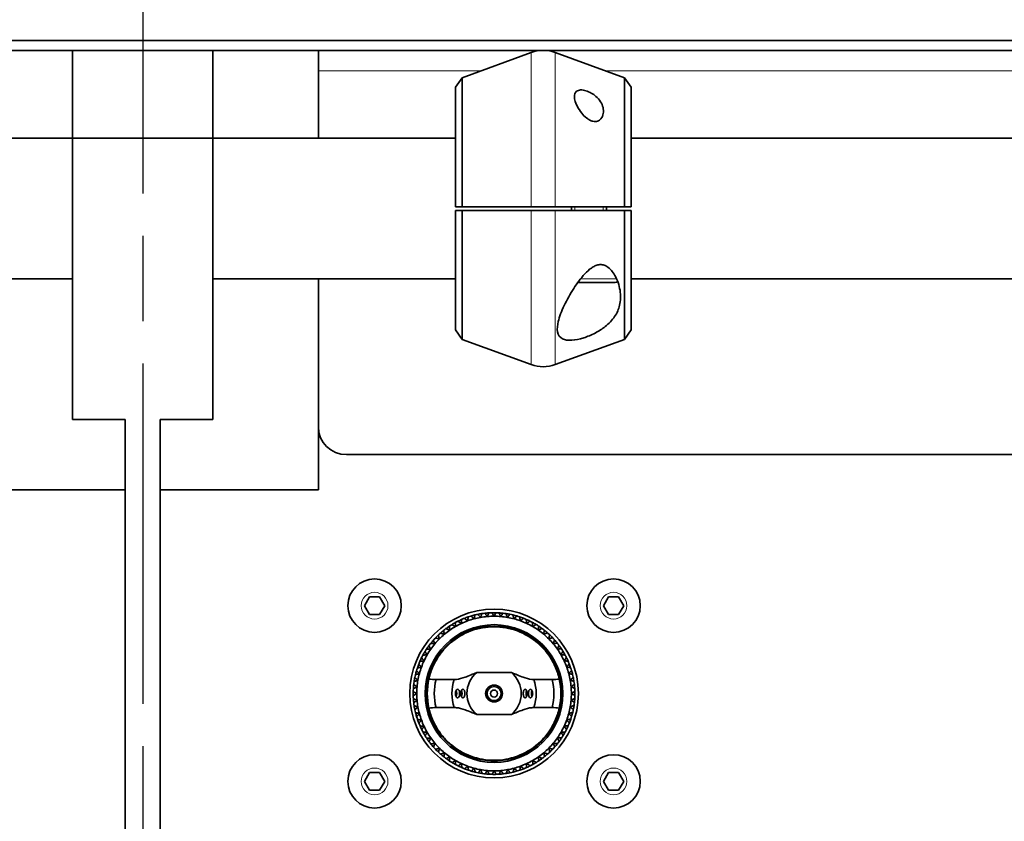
# Model space of a CAD drawing. Header units: millimetres. Extents: x 0 to 7128, y 0 to 5040.
# Tile 23 of 215: x 1498 to 1639, y 402 to 516. Entities that reach past the tile are written whole.
import ezdxf

# ---------------------------------------------------------------- set-up
doc = ezdxf.new("R2010")
doc.units = ezdxf.units.MM
doc.header["$LTSCALE"] = 12
doc.linetypes.add('CHAIN', pattern=[0.3543, 0.2362, -0.0295, 0.0591, -0.0295])
doc.linetypes.add('DOUBLE_DASH_CHAIN', pattern=[1.2403, 0.6614, -0.0827, 0.1654, -0.0827, 0.1654, -0.0827])
for name, color, linetype, lineweight, true_color in [('Filettatura(ISO)', 3, 'Continuous', 9, 0x00ff00), ('Quote(ISO)', 7, 'Continuous', 25, 0x80ff00), ('Spigoli tangenti visibili(ISO)', 7, 'Continuous', 15, 0x00803f)]:
    doc.layers.add(name, color=color, linetype=linetype, lineweight=lineweight, true_color=true_color)
doc.layers.add('Piano di lavoro(ISO)', color=7, linetype='DOUBLE_DASH_CHAIN', lineweight=25)
doc.layers.add('Spigoli visibili(ISO)', color=7, linetype='Continuous', lineweight=35)
doc.styles.add('Corrente-BSI', font='arial.ttf')
doc.dimstyles.new('DEFAULT-ISO', dxfattribs={"dimscale": 12, "dimtxt": 3.5, "dimasz": 2.5, "dimexe": 1, "dimexo": 1, "dimgap": 0.762, "dimtad": 1, "dimtoh": 1, "dimrnd": 1e-08, "dimtxsty": 'Corrente-BSI', "dimcen": 0.09, "dimdle": 10, "dimclrd": 7, "dimclre": 7, "dimclrt": 7, "dimazin": 2, "dimtfac": 0.571429, "dimtmove": 0, "dimatfit": 3, "dimfxl": 1, "dimtolj": 1, "dimlwd": 5, "dimlwe": 5, "dimarcsym": 0})

# ---------------------------------------------------------------- blocks, each defined once
blk = doc.blocks.new('*D36')
at = {"layer": 'Defpoints', "color": 0, "linetype": 'Continuous', "transparency": 16777216}
for p in [(765.93, 644.2), (2265.93, 432.2), (765.93, 420.2)]:
    blk.add_point(p, dxfattribs=at)
at = {"layer": 'Quote(ISO)', "color": 7, "linetype": 'Continuous', "lineweight": 5, "transparency": 16777216}
for p, q in [((765.93, 432.2), (765.93, 656.2)), ((2265.93, 444.2), (2265.93, 656.2)), ((2235.93, 644.2), (795.93, 644.2))]:
    blk.add_line(p, q, dxfattribs=at)
at = {"layer": 'Quote(ISO)', "color": 7, "linetype": 'Continuous', "transparency": 16777216}
for points in [[(795.93, 649.2), (795.93, 639.2), (765.93, 644.2)], [(2235.93, 649.2), (2235.93, 639.2), (2265.93, 644.2)]]:
    blk.add_solid(points, dxfattribs=at)
at = {"layer": 'Quote(ISO)', "color": 7, "linetype": 'Continuous', "lineweight": 9, "transparency": 16777216, "insert": (1455.26, 696.23), "char_height": 42, "attachment_point": 1, "style": 'Corrente-BSI'}
blk.add_mtext('\\A1;1500', dxfattribs=at)
blk = doc.blocks.new('*D37')
at = {"layer": 'Defpoints', "color": 0, "linetype": 'Continuous', "transparency": 16777216}
for p in [(693.93, 729.58), (693.93, 501.7), (2337.93, 501.7)]:
    blk.add_point(p, dxfattribs=at)
at = {"layer": 'Quote(ISO)', "color": 7, "linetype": 'Continuous', "lineweight": 5, "transparency": 16777216}
for p, q in [((693.93, 513.7), (693.93, 741.58)), ((2337.93, 513.7), (2337.93, 741.58)), ((2307.93, 729.58), (723.93, 729.58))]:
    blk.add_line(p, q, dxfattribs=at)
at = {"layer": 'Quote(ISO)', "color": 7, "linetype": 'Continuous', "transparency": 16777216}
for points in [[(723.93, 734.58), (723.93, 724.58), (693.93, 729.58)], [(2307.93, 734.58), (2307.93, 724.58), (2337.93, 729.58)]]:
    blk.add_solid(points, dxfattribs=at)
at = {"layer": 'Quote(ISO)', "color": 7, "linetype": 'Continuous', "lineweight": 9, "transparency": 16777216, "insert": (1144.34, 782.16), "char_height": 42, "attachment_point": 1, "style": 'Corrente-BSI'}
blk.add_mtext('\\A1;\\fArial|b0|i0;1644 - Max Sheet/Coil Room', dxfattribs=at)

msp = doc.modelspace()

# ---------------------------------------------------------------- linework, layer by layer
at = {"layer": 'Filettatura(ISO)'}
for p, q in [((1577.404, 489.447), (1577.404, 488.947)), ((1581.447, 488.947), (1581.447, 489.447))]:
    msp.add_line(p, q, dxfattribs=at)
at = {"layer": 'Piano di lavoro(ISO)', "linetype": 'CHAIN', "ltscale": 17.075924}
msp.add_line((1515.926, 612.352), (1515.926, 202.202), dxfattribs=at)
at = {"layer": 'Spigoli tangenti visibili(ISO)'}
for p, q in [((1571.216, 489.447), (1571.216, 511.396)), ((1574.636, 489.447), (1574.636, 511.396)), ((1540.926, 508.808), (1564.106, 508.808)), ((1581.745, 508.808), (1666.106, 508.808)), ((1571.216, 466.999), (1571.216, 488.947)), ((1574.636, 466.999), (1574.636, 488.947)), ((1578.235, 479.197), (1583.361, 479.197))]:
    msp.add_line(p, q, dxfattribs=at)
for centre in [(1548.926, 432.697), (1582.926, 432.697), (1548.926, 407.697), (1582.926, 407.697)]:
    msp.add_circle(centre, 1.9, dxfattribs=at)
at = {"layer": 'Spigoli visibili(ISO)'}
for p, q in [((2353.926, 513.126), (677.926, 513.126)), ((2337.926, 511.712), (693.926, 511.712)), ((1505.926, 511.712), (1505.926, 499.197)), ((1525.926, 499.197), (1525.926, 511.712)), ((1540.926, 511.712), (1540.926, 499.197)), ((1561.365, 507.81), (1571.216, 511.396)), ((1584.486, 507.81), (1574.636, 511.396)), ((1560.426, 506.468), (1561.365, 507.81)), ((1561.365, 507.81), (1561.365, 489.447)), ((1584.486, 489.447), (1584.486, 507.81)), ((1585.426, 506.468), (1584.486, 507.81)), ((1560.426, 489.447), (1560.426, 506.468)), ((1585.426, 506.468), (1585.426, 489.447)), ((1505.926, 499.197), (1467.426, 499.197)), ((1505.926, 499.197), (1525.926, 499.197)), ((1505.926, 459.197), (1505.926, 499.197)), ((1525.926, 499.197), (1525.926, 459.197)), ((1560.426, 499.197), (1525.926, 499.197)), ((1662.426, 499.197), (1585.426, 499.197)), ((1560.426, 489.447), (1561.365, 489.447)), ((1571.216, 489.447), (1574.636, 489.447)), ((1576.926, 488.947), (1576.926, 489.447)), ((1581.926, 488.947), (1581.926, 489.447)), ((1584.486, 489.447), (1585.426, 489.447)), ((1561.365, 488.947), (1560.426, 488.947)), ((1560.426, 471.926), (1560.426, 488.947)), ((1561.365, 488.947), (1561.365, 470.584)), ((1574.636, 488.947), (1571.216, 488.947)), ((1585.426, 488.947), (1584.486, 488.947)), ((1584.486, 470.584), (1584.486, 488.947)), ((1585.426, 488.947), (1585.426, 471.926)), ((1505.926, 479.197), (1467.426, 479.197)), ((1560.426, 479.197), (1525.926, 479.197)), ((1540.926, 479.197), (1540.926, 449.197)), ((1662.426, 479.197), (1585.426, 479.197)), ((1583.176, 478.697), (1577.856, 478.697)), ((1560.426, 471.926), (1561.365, 470.584)), ((1585.426, 471.926), (1584.486, 470.584)), ((1561.365, 470.584), (1571.216, 466.999)), ((1584.486, 470.584), (1574.636, 466.999)), ((1505.926, 459.197), (1513.426, 459.197)), ((1513.426, 459.197), (1513.426, 381.197)), ((1518.426, 381.197), (1518.426, 459.197)), ((1518.426, 459.197), (1525.926, 459.197)), ((2318.926, 454.185), (1544.926, 454.185)), ((1513.426, 449.197), (1490.926, 449.197)), ((1540.926, 449.197), (1518.426, 449.197)), ((1547.482, 432.697), (1548.204, 433.947)), ((1548.204, 433.947), (1549.647, 433.947)), ((1549.647, 433.947), (1550.369, 432.697)), ((1581.482, 432.697), (1582.204, 433.947)), ((1582.204, 433.947), (1583.647, 433.947)), ((1583.647, 433.947), (1584.369, 432.697)), ((1548.204, 431.447), (1547.482, 432.697)), ((1550.369, 432.697), (1549.647, 431.447)), ((1582.204, 431.447), (1581.482, 432.697)), ((1584.369, 432.697), (1583.647, 431.447)), ((1549.647, 431.447), (1548.204, 431.447)), ((1583.647, 431.447), (1582.204, 431.447)), ((1568.39, 423.173), (1563.462, 423.173)), ((1560.269, 422.197), (1557.664, 422.197)), ((1574.187, 422.197), (1571.583, 422.197)), ((1557.664, 418.197), (1560.269, 418.197)), ((1571.583, 418.197), (1574.187, 418.197)), ((1563.462, 417.221), (1568.39, 417.221)), ((1547.482, 407.697), (1548.204, 408.947)), ((1548.204, 408.947), (1549.647, 408.947)), ((1549.647, 408.947), (1550.369, 407.697)), ((1581.482, 407.697), (1582.204, 408.947)), ((1582.204, 408.947), (1583.647, 408.947)), ((1583.647, 408.947), (1584.369, 407.697)), ((1548.204, 406.447), (1547.482, 407.697)), ((1549.647, 406.447), (1548.204, 406.447)), ((1550.369, 407.697), (1549.647, 406.447)), ((1582.204, 406.447), (1581.482, 407.697)), ((1583.647, 406.447), (1582.204, 406.447)), ((1584.369, 407.697), (1583.647, 406.447))]:
    msp.add_line(p, q, dxfattribs=at)
for centre, radius in [((1548.926, 432.697), 3.8), ((1582.926, 432.697), 3.8), ((1565.926, 420.197), 12), ((1565.926, 420.197), 9.8), ((1565.926, 420.197), 9.6), ((1565.926, 420.197), 1.2), ((1565.926, 420.197), 1.002), ((1565.926, 420.197), 1), ((1565.926, 420.197), 0.5), ((1548.926, 407.697), 3.8), ((1582.926, 407.697), 3.8)]:
    msp.add_circle(centre, radius, dxfattribs=at)
for centre, radius, start, end in [((1572.926, 506.697), 5, 70, 110), ((1583.176, 479.197), 0.5, 270, 312.44414), ((1572.926, 471.697), 5, 250, 290), ((1565.926, 420.197), 11.5, 98.65107, 101.59585), ((1565.926, 420.197), 11.5, 96.59585, 98.65107), ((1565.926, 420.197), 11.5, 93.65107, 96.59585), ((1565.926, 420.197), 11.5, 91.59585, 93.65107), ((1565.926, 420.197), 11.5, 88.65107, 91.59585), ((1565.926, 420.197), 11.5, 86.59585, 88.65107), ((1565.926, 420.197), 11.5, 83.65107, 86.59585), ((1565.926, 420.197), 11.5, 81.59585, 83.65107), ((1565.926, 420.197), 11.5, 78.65107, 81.59585), ((1565.926, 420.197), 11.5, 118.65107, 121.59585), ((1565.926, 420.197), 11.5, 116.59585, 118.65107), ((1565.926, 420.197), 11, 115, 120), ((1565.926, 420.197), 11.5, 113.65107, 116.59585), ((1565.926, 420.197), 11, 110, 115), ((1565.926, 420.197), 11.5, 111.59585, 113.65107), ((1565.926, 420.197), 11.5, 108.65107, 111.59585), ((1565.926, 420.197), 11, 105, 110), ((1565.926, 420.197), 11.5, 106.59585, 108.65107), ((1565.926, 420.197), 11.5, 103.65107, 106.59585), ((1565.926, 420.197), 11, 100, 105), ((1565.926, 420.197), 11.5, 101.59585, 103.65107), ((1565.926, 420.197), 11, 95, 100), ((1565.926, 420.197), 11, 90, 95), ((1565.926, 420.197), 11, 85, 90), ((1565.926, 420.197), 11, 80, 85), ((1565.926, 420.197), 11, 75, 80), ((1565.926, 420.197), 11.5, 76.59585, 78.65107), ((1565.926, 420.197), 11.5, 73.65107, 76.59585), ((1565.926, 420.197), 11, 70, 75), ((1565.926, 420.197), 11.5, 71.59585, 73.65107), ((1565.926, 420.197), 11.5, 68.65107, 71.59585), ((1565.926, 420.197), 11, 65, 70), ((1565.926, 420.197), 11.5, 66.59585, 68.65107), ((1565.926, 420.197), 11.5, 63.65107, 66.59585), ((1565.926, 420.197), 11, 60, 65), ((1565.926, 420.197), 11.5, 61.59585, 63.65107), ((1565.926, 420.197), 11.5, 58.65107, 61.59585), ((1565.926, 420.197), 11.5, 131.59585, 133.65107), ((1565.926, 420.197), 11.5, 128.65107, 131.59585), ((1565.926, 420.197), 11.5, 126.59585, 128.65107), ((1565.926, 420.197), 11, 125, 130), ((1565.926, 420.197), 11.5, 123.65107, 126.59585), ((1565.926, 420.197), 11.5, 121.59585, 123.65107), ((1565.926, 420.197), 11, 120, 125), ((1565.926, 420.197), 11, 55, 60), ((1565.926, 420.197), 11.5, 56.59585, 58.65107), ((1565.926, 420.197), 11, 50, 55), ((1565.926, 420.197), 11.5, 53.65107, 56.59585), ((1565.926, 420.197), 11.5, 51.59585, 53.65107), ((1565.926, 420.197), 11.5, 48.65107, 51.59585), ((1565.926, 420.197), 11.5, 46.59585, 48.65107), ((1565.926, 420.197), 11.5, 141.59585, 143.65107), ((1565.926, 420.197), 11.5, 138.65107, 141.59585), ((1565.926, 420.197), 11.5, 136.59585, 138.65107), ((1565.926, 420.197), 11, 135, 140), ((1565.926, 420.197), 11.5, 133.65107, 136.59585), ((1565.926, 420.197), 11, 130, 135), ((1565.926, 420.197), 11, 45, 50), ((1565.926, 420.197), 11, 40, 45), ((1565.926, 420.197), 11.5, 43.65107, 46.59585), ((1565.926, 420.197), 11.5, 41.59585, 43.65107), ((1565.926, 420.197), 11.5, 38.65107, 41.59585), ((1565.926, 420.197), 11.5, 36.59585, 38.65107), ((1565.926, 420.197), 11.5, 148.65107, 151.59585), ((1565.926, 420.197), 11.5, 146.59585, 148.65107), ((1565.926, 420.197), 11.5, 143.65107, 146.59585), ((1565.926, 420.197), 11, 145, 150), ((1565.926, 420.197), 11, 140, 145), ((1565.926, 420.197), 11, 35, 40), ((1565.926, 420.197), 11, 30, 35), ((1565.926, 420.197), 11.5, 33.65107, 36.59585), ((1565.926, 420.197), 11.5, 31.59585, 33.65107), ((1565.926, 420.197), 11.5, 28.65107, 31.59585), ((1565.926, 420.197), 11.5, 156.59585, 158.65107), ((1565.926, 420.197), 11.5, 153.65107, 156.59585), ((1565.926, 420.197), 11, 155, 160), ((1565.926, 420.197), 11.5, 151.59585, 153.65107), ((1565.926, 420.197), 11, 150, 155), ((1565.926, 420.197), 11, 25, 30), ((1565.926, 420.197), 11, 20, 25), ((1565.926, 420.197), 11.5, 26.59585, 28.65107), ((1565.926, 420.197), 11.5, 23.65107, 26.59585), ((1565.926, 420.197), 11.5, 21.59585, 23.65107), ((1565.926, 420.197), 11.5, 163.65107, 166.59585), ((1565.926, 420.197), 11.5, 161.59585, 163.65107), ((1565.926, 420.197), 11.5, 158.65107, 161.59585), ((1565.926, 420.197), 11, 160, 165), ((1565.926, 420.197), 3.864, 129.62128, 230.37872), ((1565.926, 420.197), 3.864, 309.62128, 50.37872), ((1565.926, 420.197), 11, 15, 20), ((1565.926, 420.197), 11.5, 18.65107, 21.59585), ((1565.926, 420.197), 11.5, 16.59585, 18.65107), ((1565.926, 420.197), 11.5, 13.65107, 16.59585), ((1565.926, 420.197), 11.5, 171.59585, 173.65107), ((1565.926, 420.197), 11.5, 168.65107, 171.59585), ((1565.926, 420.197), 11.5, 166.59585, 168.65107), ((1565.926, 420.197), 11, 170, 175), ((1565.926, 420.197), 11, 165, 170), ((1565.926, 420.197), 9.5, 167.43334, 192.56666), ((1565.926, 420.197), 8.5, 166.39104, 193.60896), ((1565.926, 420.197), 6, 160.52878, 199.47122), ((1565.926, 420.197), 6, 340.52878, 19.47122), ((1565.926, 420.197), 8.5, 346.39104, 13.60896), ((1565.926, 420.197), 9.5, 347.43334, 12.56666), ((1565.926, 420.197), 11, 10, 15), ((1565.926, 420.197), 11, 5, 10), ((1565.926, 420.197), 11.5, 11.59585, 13.65107), ((1565.926, 420.197), 11.5, 8.65107, 11.59585), ((1565.926, 420.197), 11.5, 6.59585, 8.65107), ((1565.926, 420.197), 11.5, 178.65107, 181.59585), ((1565.926, 420.197), 11.5, 176.59585, 178.65107), ((1565.926, 420.197), 11.5, 173.65107, 176.59585), ((1565.926, 420.197), 11, 175, 180), ((1565.926, 420.197), 11, 0, 5), ((1565.926, 420.197), 11.5, 3.65107, 6.59585), ((1565.926, 420.197), 11.5, 1.59585, 3.65107), ((1565.926, 420.197), 11.5, 358.65107, 1.59585), ((1565.926, 420.197), 11.5, 181.59585, 183.65107), ((1565.926, 420.197), 11.5, 183.65107, 186.59585), ((1565.926, 420.197), 11, 180, 185), ((1565.926, 420.197), 11, 185, 190), ((1565.926, 420.197), 11, 350, 355), ((1565.926, 420.197), 11, 355, 0), ((1565.926, 420.197), 11.5, 351.59585, 353.65107), ((1565.926, 420.197), 11.5, 353.65107, 356.59585), ((1565.926, 420.197), 11.5, 356.59585, 358.65107), ((1565.926, 420.197), 11.5, 186.59585, 188.65107), ((1565.926, 420.197), 11.5, 188.65107, 191.59585), ((1565.926, 420.197), 11.5, 191.59585, 193.65107), ((1565.926, 420.197), 11, 190, 195), ((1565.926, 420.197), 11, 345, 350), ((1565.926, 420.197), 11.5, 343.65107, 346.59585), ((1565.926, 420.197), 11.5, 346.59585, 348.65107), ((1565.926, 420.197), 11.5, 348.65107, 351.59585), ((1565.926, 420.197), 11.5, 193.65107, 196.59585), ((1565.926, 420.197), 11.5, 196.59585, 198.65107), ((1565.926, 420.197), 11.5, 198.65107, 201.59585), ((1565.926, 420.197), 11, 195, 200), ((1565.926, 420.197), 11, 200, 205), ((1565.926, 420.197), 11, 335, 340), ((1565.926, 420.197), 11, 340, 345), ((1565.926, 420.197), 11.5, 338.65107, 341.59585), ((1565.926, 420.197), 11.5, 341.59585, 343.65107), ((1565.926, 420.197), 11.5, 201.59585, 203.65107), ((1565.926, 420.197), 11.5, 203.65107, 206.59585), ((1565.926, 420.197), 11.5, 206.59585, 208.65107), ((1565.926, 420.197), 11, 205, 210), ((1565.926, 420.197), 11, 330, 335), ((1565.926, 420.197), 11.5, 328.65107, 331.59585), ((1565.926, 420.197), 11.5, 331.59585, 333.65107), ((1565.926, 420.197), 11.5, 333.65107, 336.59585), ((1565.926, 420.197), 11.5, 336.59585, 338.65107), ((1565.926, 420.197), 11.5, 208.65107, 211.59585), ((1565.926, 420.197), 11.5, 211.59585, 213.65107), ((1565.926, 420.197), 11.5, 213.65107, 216.59585), ((1565.926, 420.197), 11, 210, 215), ((1565.926, 420.197), 11.5, 216.59585, 218.65107), ((1565.926, 420.197), 11, 215, 220), ((1565.926, 420.197), 11, 320, 325), ((1565.926, 420.197), 11, 325, 330), ((1565.926, 420.197), 11.5, 321.59585, 323.65107), ((1565.926, 420.197), 11.5, 323.65107, 326.59585), ((1565.926, 420.197), 11.5, 326.59585, 328.65107), ((1565.926, 420.197), 11.5, 218.65107, 221.59585), ((1565.926, 420.197), 11.5, 221.59585, 223.65107), ((1565.926, 420.197), 11, 220, 225), ((1565.926, 420.197), 11.5, 223.65107, 226.59585), ((1565.926, 420.197), 11, 225, 230), ((1565.926, 420.197), 11, 310, 315), ((1565.926, 420.197), 11, 315, 320), ((1565.926, 420.197), 11.5, 313.65107, 316.59585), ((1565.926, 420.197), 11.5, 316.59585, 318.65107), ((1565.926, 420.197), 11.5, 318.65107, 321.59585), ((1565.926, 420.197), 11.5, 226.59585, 228.65107), ((1565.926, 420.197), 11.5, 228.65107, 231.59585), ((1565.926, 420.197), 11.5, 231.59585, 233.65107), ((1565.926, 420.197), 11, 230, 235), ((1565.926, 420.197), 11.5, 233.65107, 236.59585), ((1565.926, 420.197), 11.5, 236.59585, 238.65107), ((1565.926, 420.197), 11, 235, 240), ((1565.926, 420.197), 11, 240, 245), ((1565.926, 420.197), 11, 295, 300), ((1565.926, 420.197), 11, 300, 305), ((1565.926, 420.197), 11.5, 301.59585, 303.65107), ((1565.926, 420.197), 11, 305, 310), ((1565.926, 420.197), 11.5, 303.65107, 306.59585), ((1565.926, 420.197), 11.5, 306.59585, 308.65107), ((1565.926, 420.197), 11.5, 308.65107, 311.59585), ((1565.926, 420.197), 11.5, 311.59585, 313.65107), ((1565.926, 420.197), 11.5, 238.65107, 241.59585), ((1565.926, 420.197), 11.5, 241.59585, 243.65107), ((1565.926, 420.197), 11.5, 243.65107, 246.59585), ((1565.926, 420.197), 11, 245, 250), ((1565.926, 420.197), 11.5, 246.59585, 248.65107), ((1565.926, 420.197), 11.5, 248.65107, 251.59585), ((1565.926, 420.197), 11, 250, 255), ((1565.926, 420.197), 11.5, 251.59585, 253.65107), ((1565.926, 420.197), 11.5, 253.65107, 256.59585), ((1565.926, 420.197), 11, 255, 260), ((1565.926, 420.197), 11, 260, 265), ((1565.926, 420.197), 11, 265, 270), ((1565.926, 420.197), 11, 270, 275), ((1565.926, 420.197), 11, 275, 280), ((1565.926, 420.197), 11, 280, 285), ((1565.926, 420.197), 11.5, 283.65107, 286.59585), ((1565.926, 420.197), 11, 285, 290), ((1565.926, 420.197), 11.5, 286.59585, 288.65107), ((1565.926, 420.197), 11.5, 288.65107, 291.59585), ((1565.926, 420.197), 11, 290, 295), ((1565.926, 420.197), 11.5, 291.59585, 293.65107), ((1565.926, 420.197), 11.5, 293.65107, 296.59585), ((1565.926, 420.197), 11.5, 296.59585, 298.65107), ((1565.926, 420.197), 11.5, 298.65107, 301.59585), ((1565.926, 420.197), 11.5, 256.59585, 258.65107), ((1565.926, 420.197), 11.5, 258.65107, 261.59585), ((1565.926, 420.197), 11.5, 261.59585, 263.65107), ((1565.926, 420.197), 11.5, 263.65107, 266.59585), ((1565.926, 420.197), 11.5, 266.59585, 268.65107), ((1565.926, 420.197), 11.5, 268.65107, 271.59585), ((1565.926, 420.197), 11.5, 271.59585, 273.65107), ((1565.926, 420.197), 11.5, 273.65107, 276.59585), ((1565.926, 420.197), 11.5, 276.59585, 278.65107), ((1565.926, 420.197), 11.5, 278.65107, 281.59585), ((1565.926, 420.197), 11.5, 281.59585, 283.65107)]:
    msp.add_arc(centre, radius, start, end, dxfattribs=at)
for centre, major_axis, ratio, start_param, end_param in [((1544.926, 458.124), (-4, 0), 0.9848078, 0, 1.5707963), ((1560.319, 420.197), (0, 0.6), 0.5, 3.9164269, 5.508351), ((1561.073, 420.197), (0, 0.6), 0.5, 3.9113232, 5.5134547), ((1570.778, 420.197), (0, -0.6), 0.5, 3.9113232, 5.5134547), ((1571.533, 420.197), (0, -0.6), 0.5, 3.9164269, 5.508351)]:
    msp.add_ellipse(centre, major_axis=major_axis, ratio=ratio, start_param=start_param, end_param=end_param, dxfattribs=at)
for points, knots in [([(1578.998, 505.97), (1579.252, 505.895), (1579.519, 505.779), (1580.013, 505.496), (1580.241, 505.329), (1580.684, 504.94), (1580.91, 504.677), (1581.253, 504.129), (1581.369, 503.843), (1581.495, 503.305), (1581.513, 503.009), (1581.417, 502.445), (1581.306, 502.179), (1581.009, 501.837), (1580.848, 501.714), (1580.555, 501.614), (1580.449, 501.593), (1580.227, 501.585), (1580.111, 501.597), (1579.84, 501.657), (1579.686, 501.717), (1579.388, 501.872), (1579.245, 501.967), (1578.835, 502.285), (1578.591, 502.541), (1578.159, 503.071), (1577.946, 503.395), (1577.609, 504.04), (1577.486, 504.36), (1577.364, 504.883), (1577.34, 505.133), (1577.413, 505.569), (1577.51, 505.756), (1577.809, 505.987), (1578.003, 506.058), (1578.468, 506.087), (1578.739, 506.047), (1578.998, 505.97)], [0, 0, 0, 0, 0.0810331, 0.0810331, 0.1620661, 0.1620661, 0.2726089, 0.2726089, 0.3831517, 0.3831517, 0.4971754, 0.4971754, 0.6111992, 0.6111992, 0.6843633, 0.6843633, 0.7209453, 0.7209453, 0.7575274, 0.7575274, 0.8076588, 0.8076588, 0.8577902, 0.8577902, 0.9580531, 0.9580531, 1.076256, 1.076256, 1.194459, 1.194459, 1.2946831, 1.2946831, 1.3949073, 1.3949073, 1.4775324, 1.4775324, 1.5601574, 1.5601574, 1.5601574, 1.5601574]), ([(1578.681, 470.808), (1578.107, 470.623), (1577.5, 470.49), (1576.438, 470.427), (1575.984, 470.501), (1575.28, 470.868), (1575.053, 471.208), (1574.882, 472.076), (1574.937, 472.605), (1575.219, 473.805), (1575.518, 474.594), (1576.293, 476.224), (1576.766, 477.063), (1577.71, 478.524), (1578.248, 479.272), (1579.136, 480.222), (1579.443, 480.508), (1579.934, 480.855), (1580.103, 480.957), (1580.459, 481.121), (1580.646, 481.184), (1581.041, 481.242), (1581.246, 481.236), (1581.629, 481.148), (1581.809, 481.068), (1582.441, 480.686), (1582.841, 480.164), (1583.475, 479.055), (1583.729, 478.309), (1583.968, 476.83), (1583.946, 476.096), (1583.668, 474.91), (1583.436, 474.351), (1582.734, 473.308), (1582.264, 472.822), (1581.333, 472.089), (1580.841, 471.771), (1579.781, 471.217), (1579.214, 470.981), (1578.681, 470.808)], [0, 0, 0, 0, 0.1832497, 0.1832497, 0.3664995, 0.3664995, 0.5839853, 0.5839853, 0.8014712, 0.8014712, 1.0856729, 1.0856729, 1.3698745, 1.3698745, 1.6301332, 1.6301332, 1.7602625, 1.7602625, 1.8253271, 1.8253271, 1.8903918, 1.8903918, 1.9515842, 1.9515842, 2.0127765, 2.0127765, 2.2083595, 2.2083595, 2.4815171, 2.4815171, 2.7546748, 2.7546748, 2.9771542, 2.9771542, 3.1996335, 3.1996335, 3.3698741, 3.3698741, 3.5401146, 3.5401146, 3.5401146, 3.5401146]), ([(1556.653, 422.264), (1556.676, 422.377), (1556.732, 422.619), (1556.923, 423.241), (1557.032, 423.558), (1557.334, 424.269), (1557.527, 424.662), (1557.99, 425.437), (1558.278, 425.858), (1558.956, 426.674), (1559.347, 427.07), (1560.54, 428.094), (1561.535, 428.699), (1563.688, 429.501), (1564.846, 429.697), (1567.006, 429.697), (1568.164, 429.501), (1570.317, 428.699), (1571.312, 428.094), (1572.505, 427.07), (1572.896, 426.674), (1573.574, 425.858), (1573.862, 425.437), (1574.324, 424.662), (1574.518, 424.269), (1574.82, 423.558), (1574.929, 423.241), (1575.12, 422.619), (1575.176, 422.377), (1575.198, 422.264)], [-3.1800104, -3.1800104, -3.1800104, -3.1800104, -2.9412019, -2.9412019, -2.7722649, -2.7722649, -2.603328, -2.603328, -2.4454528, -2.4454528, -2.2875777, -2.2875777, -1.9635578, -1.9635578, -1.6395379, -1.6395379, -1.315518, -1.315518, -0.9914981, -0.9914981, -0.833623, -0.833623, -0.6757478, -0.6757478, -0.5068109, -0.5068109, -0.3378739, -0.3378739, -0.0990654, -0.0990654, -0.0990654, -0.0990654]), ([(1563.462, 423.173), (1563.169, 423.068), (1562.884, 422.954), (1562.36, 422.742), (1562.042, 422.612), (1561.376, 422.369), (1560.961, 422.252), (1560.468, 422.202), (1560.367, 422.197), (1560.269, 422.197)], [1.12395818, 1.12395818, 1.12395818, 1.12395818, 1.22444998, 1.22444998, 1.34518755, 1.34518755, 1.5450864, 1.5450864, 1.59742125, 1.59742125, 1.59742125, 1.59742125]), ([(1571.583, 422.197), (1571.484, 422.197), (1571.383, 422.202), (1570.89, 422.252), (1570.475, 422.369), (1569.809, 422.612), (1569.492, 422.742), (1568.967, 422.954), (1568.683, 423.068), (1568.39, 423.173)], [0.14756401, 0.14756401, 0.14756401, 0.14756401, 0.19989885, 0.19989885, 0.3997977, 0.3997977, 0.52053527, 0.52053527, 0.62102707, 0.62102707, 0.62102707, 0.62102707]), ([(1560.752, 420.797), (1560.718, 420.797), (1560.681, 420.785), (1560.604, 420.733), (1560.565, 420.687), (1560.501, 420.58), (1560.473, 420.511), (1560.435, 420.359), (1560.426, 420.275), (1560.426, 420.119), (1560.435, 420.036), (1560.473, 419.883), (1560.501, 419.815), (1560.565, 419.707), (1560.604, 419.662), (1560.687, 419.605), (1560.73, 419.594), (1560.769, 419.598), (1560.805, 419.602), (1560.842, 419.621), (1560.907, 419.686), (1560.935, 419.733), (1560.978, 419.838), (1560.996, 419.904), (1561.02, 420.047), (1561.026, 420.125), (1561.026, 420.27), (1561.02, 420.347), (1560.996, 420.491), (1560.978, 420.556), (1560.935, 420.662), (1560.907, 420.708), (1560.842, 420.774), (1560.805, 420.792), (1560.763, 420.797), (1560.758, 420.797), (1560.752, 420.797)], [-0.18447771, -0.18447771, -0.18447771, -0.18447771, -0.16442208, -0.16442208, -0.14093324, -0.14093324, -0.11744435, -0.11744435, -0.09395546, -0.09395546, -0.07046657, -0.07046657, -0.04697767, -0.04697767, -0.02348884, -0.02348884, 0, 0, 0, 0.02175144, 0.02175144, 0.04350287, 0.04350287, 0.06525228, 0.06525228, 0.08700169, 0.08700169, 0.1087511, 0.1087511, 0.13050051, 0.13050051, 0.15225195, 0.15225195, 0.17400339, 0.17400339, 0.17743659, 0.17743659, 0.17743659, 0.17743659]), ([(1561.506, 420.797), (1561.473, 420.797), (1561.436, 420.786), (1561.359, 420.734), (1561.319, 420.689), (1561.254, 420.582), (1561.225, 420.513), (1561.186, 420.36), (1561.176, 420.276), (1561.176, 420.118), (1561.186, 420.035), (1561.225, 419.882), (1561.254, 419.813), (1561.319, 419.705), (1561.359, 419.66), (1561.444, 419.604), (1561.487, 419.593), (1561.526, 419.599), (1561.562, 419.603), (1561.598, 419.622), (1561.662, 419.688), (1561.689, 419.735), (1561.731, 419.84), (1561.748, 419.906), (1561.77, 420.048), (1561.776, 420.125), (1561.776, 420.269), (1561.77, 420.346), (1561.748, 420.489), (1561.731, 420.554), (1561.689, 420.659), (1561.662, 420.706), (1561.598, 420.772), (1561.562, 420.791), (1561.52, 420.797), (1561.513, 420.797), (1561.506, 420.797)], [-0.18513067, -0.18513067, -0.18513067, -0.18513067, -0.16549621, -0.16549621, -0.14185393, -0.14185393, -0.11821159, -0.11821159, -0.09456924, -0.09456924, -0.0709269, -0.0709269, -0.04728456, -0.04728456, -0.02364228, -0.02364228, 0, 0, 0, 0.02161219, 0.02161219, 0.04322439, 0.04322439, 0.0648333, 0.0648333, 0.08644221, 0.08644221, 0.10805112, 0.10805112, 0.12966002, 0.12966002, 0.15127222, 0.15127222, 0.17288441, 0.17288441, 0.17689223, 0.17689223, 0.17689223, 0.17689223]), ([(1570.345, 419.597), (1570.379, 419.597), (1570.415, 419.609), (1570.492, 419.66), (1570.532, 419.705), (1570.598, 419.813), (1570.627, 419.882), (1570.666, 420.035), (1570.676, 420.118), (1570.676, 420.276), (1570.666, 420.36), (1570.627, 420.513), (1570.598, 420.582), (1570.532, 420.689), (1570.492, 420.734), (1570.408, 420.79), (1570.364, 420.801), (1570.325, 420.796), (1570.289, 420.791), (1570.253, 420.772), (1570.19, 420.706), (1570.162, 420.659), (1570.121, 420.554), (1570.104, 420.489), (1570.081, 420.346), (1570.076, 420.269), (1570.076, 420.125), (1570.081, 420.048), (1570.104, 419.906), (1570.121, 419.84), (1570.162, 419.735), (1570.19, 419.688), (1570.253, 419.622), (1570.289, 419.603), (1570.332, 419.598), (1570.338, 419.597), (1570.345, 419.597)], [-0.18513067, -0.18513067, -0.18513067, -0.18513067, -0.16549621, -0.16549621, -0.14185393, -0.14185393, -0.11821159, -0.11821159, -0.09456924, -0.09456924, -0.0709269, -0.0709269, -0.04728456, -0.04728456, -0.02364228, -0.02364228, 0, 0, 0, 0.02161219, 0.02161219, 0.04322439, 0.04322439, 0.0648333, 0.0648333, 0.08644221, 0.08644221, 0.10805112, 0.10805112, 0.12966002, 0.12966002, 0.15127222, 0.15127222, 0.17288441, 0.17288441, 0.17689223, 0.17689223, 0.17689223, 0.17689223]), ([(1571.1, 419.597), (1571.134, 419.597), (1571.171, 419.609), (1571.247, 419.662), (1571.287, 419.707), (1571.35, 419.815), (1571.378, 419.883), (1571.416, 420.036), (1571.426, 420.119), (1571.426, 420.275), (1571.416, 420.359), (1571.378, 420.511), (1571.35, 420.58), (1571.287, 420.687), (1571.247, 420.733), (1571.165, 420.789), (1571.121, 420.801), (1571.082, 420.796), (1571.046, 420.792), (1571.01, 420.774), (1570.945, 420.708), (1570.916, 420.662), (1570.873, 420.556), (1570.855, 420.491), (1570.831, 420.347), (1570.826, 420.27), (1570.826, 420.125), (1570.831, 420.047), (1570.855, 419.904), (1570.873, 419.838), (1570.916, 419.733), (1570.945, 419.686), (1571.01, 419.621), (1571.046, 419.602), (1571.088, 419.598), (1571.094, 419.597), (1571.1, 419.597)], [-0.18447771, -0.18447771, -0.18447771, -0.18447771, -0.16442208, -0.16442208, -0.14093324, -0.14093324, -0.11744435, -0.11744435, -0.09395546, -0.09395546, -0.07046657, -0.07046657, -0.04697767, -0.04697767, -0.02348884, -0.02348884, 0, 0, 0, 0.02175144, 0.02175144, 0.04350287, 0.04350287, 0.06525228, 0.06525228, 0.08700169, 0.08700169, 0.1087511, 0.1087511, 0.13050051, 0.13050051, 0.15225195, 0.15225195, 0.17400339, 0.17400339, 0.17743659, 0.17743659, 0.17743659, 0.17743659]), ([(1556.653, 418.13), (1556.676, 418.017), (1556.732, 417.775), (1556.923, 417.153), (1557.032, 416.836), (1557.334, 416.126), (1557.527, 415.732), (1557.99, 414.957), (1558.278, 414.537), (1558.956, 413.72), (1559.347, 413.325), (1560.54, 412.301), (1561.535, 411.695), (1563.688, 410.893), (1564.846, 410.697), (1567.006, 410.697), (1568.164, 410.893), (1570.317, 411.695), (1571.312, 412.301), (1572.505, 413.325), (1572.896, 413.72), (1573.574, 414.537), (1573.862, 414.957), (1574.324, 415.732), (1574.518, 416.126), (1574.82, 416.836), (1574.929, 417.153), (1575.12, 417.775), (1575.176, 418.017), (1575.198, 418.13)], [0.0990654, 0.0990654, 0.0990654, 0.0990654, 0.3378739, 0.3378739, 0.5068109, 0.5068109, 0.6757478, 0.6757478, 0.833623, 0.833623, 0.9914981, 0.9914981, 1.315518, 1.315518, 1.6395379, 1.6395379, 1.9635578, 1.9635578, 2.2875777, 2.2875777, 2.4454528, 2.4454528, 2.603328, 2.603328, 2.7722649, 2.7722649, 2.9412019, 2.9412019, 3.1800104, 3.1800104, 3.1800104, 3.1800104]), ([(1560.269, 418.197), (1560.367, 418.197), (1560.468, 418.192), (1560.961, 418.143), (1561.376, 418.025), (1562.042, 417.782), (1562.36, 417.653), (1562.884, 417.44), (1563.169, 417.327), (1563.462, 417.221)], [0.14756401, 0.14756401, 0.14756401, 0.14756401, 0.19989885, 0.19989885, 0.3997977, 0.3997977, 0.52053527, 0.52053527, 0.62102707, 0.62102707, 0.62102707, 0.62102707]), ([(1568.39, 417.221), (1568.683, 417.327), (1568.967, 417.44), (1569.492, 417.653), (1569.809, 417.782), (1570.475, 418.025), (1570.89, 418.143), (1571.383, 418.192), (1571.484, 418.197), (1571.583, 418.197)], [1.12395818, 1.12395818, 1.12395818, 1.12395818, 1.22444998, 1.22444998, 1.34518755, 1.34518755, 1.5450864, 1.5450864, 1.59742125, 1.59742125, 1.59742125, 1.59742125])]:
    msp.add_open_spline(points, degree=3, knots=knots, dxfattribs=at)
for points, weights in [([(1561.365, 489.447), (1565.858, 489.447), (1571.216, 489.447)], [1, 1.00388159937, 1]), ([(1574.636, 489.447), (1579.994, 489.447), (1584.486, 489.447)], [1, 1.00388159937, 1]), ([(1571.216, 488.947), (1565.858, 488.947), (1561.365, 488.947)], [1, 1.00388159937, 1]), ([(1584.486, 488.947), (1579.994, 488.947), (1574.636, 488.947)], [1, 1.00388159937, 1]), ([(1564.196, 431.566), (1564.104, 431.292), (1564.016, 431.03)], [1.02783003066, 1.02443298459, 1.02040153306]), ([(1564.967, 431.155), (1564.79, 431.383), (1564.605, 431.621)], [1.02194507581, 1.02622534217, 1.02981488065]), ([(1565.193, 431.674), (1565.078, 431.409), (1564.967, 431.155)], [1.02783003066, 1.02443298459, 1.02040153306]), ([(1565.926, 431.197), (1565.769, 431.439), (1565.605, 431.693)], [1.02194507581, 1.02622534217, 1.02981488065]), ([(1566.196, 431.694), (1566.058, 431.44), (1565.926, 431.197)], [1.02783003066, 1.02443298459, 1.02040153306]), ([(1566.884, 431.155), (1566.75, 431.41), (1566.609, 431.677)], [1.02194507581, 1.02622534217, 1.02981488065]), ([(1567.197, 431.627), (1567.037, 431.386), (1566.884, 431.155)], [1.02783003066, 1.02443298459, 1.02040153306]), ([(1567.836, 431.03), (1567.724, 431.296), (1567.607, 431.574)], [1.02194507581, 1.02622534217, 1.02981488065]), ([(1560.412, 430.289), (1560.419, 430), (1560.426, 429.723)], [1.02783003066, 1.02443298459, 1.02040153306]), ([(1561.277, 430.167), (1561.033, 430.32), (1560.777, 430.48)], [1.02194507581, 1.02622534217, 1.02981488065]), ([(1561.312, 430.731), (1561.294, 430.443), (1561.277, 430.167)], [1.02783003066, 1.02443298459, 1.02040153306]), ([(1562.164, 430.534), (1561.934, 430.708), (1561.693, 430.89)], [1.02194507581, 1.02622534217, 1.02981488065]), ([(1562.248, 431.093), (1562.205, 430.807), (1562.164, 430.534)], [1.02783003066, 1.02443298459, 1.02040153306]), ([(1563.079, 430.822), (1562.865, 431.016), (1562.641, 431.218)], [1.02194507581, 1.02622534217, 1.02981488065]), ([(1563.212, 431.372), (1563.144, 431.091), (1563.079, 430.822)], [1.02783003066, 1.02443298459, 1.02040153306]), ([(1564.016, 431.03), (1563.819, 431.241), (1563.614, 431.462)], [1.02194507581, 1.02622534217, 1.02981488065]), ([(1568.189, 431.472), (1568.008, 431.246), (1567.836, 431.03)], [1.02783003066, 1.02443298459, 1.02040153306]), ([(1568.773, 430.822), (1568.684, 431.097), (1568.592, 431.384)], [1.02194507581, 1.02622534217, 1.02981488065]), ([(1569.163, 431.232), (1568.963, 431.023), (1568.773, 430.822)], [1.02783003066, 1.02443298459, 1.02040153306]), ([(1569.688, 430.534), (1569.624, 430.815), (1569.557, 431.109)], [1.02194507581, 1.02622534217, 1.02981488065]), ([(1570.112, 430.908), (1569.895, 430.717), (1569.688, 430.534)], [1.02783003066, 1.02443298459, 1.02040153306]), ([(1570.575, 430.167), (1570.535, 430.452), (1570.494, 430.751)], [1.02194507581, 1.02622534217, 1.02981488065]), ([(1571.03, 430.502), (1570.797, 430.331), (1570.575, 430.167)], [1.02783003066, 1.02443298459, 1.02040153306]), ([(1571.426, 429.723), (1571.411, 430.012), (1571.396, 430.313)], [1.02194507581, 1.02622534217, 1.02981488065]), ([(1558.855, 428.624), (1558.579, 428.709), (1558.291, 428.797)], [1.02194507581, 1.02622534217, 1.02981488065]), ([(1558.743, 429.178), (1558.8, 428.895), (1558.855, 428.624)], [1.02783003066, 1.02443298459, 1.02040153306]), ([(1559.616, 429.208), (1559.349, 429.317), (1559.07, 429.43)], [1.02194507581, 1.02622534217, 1.02981488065]), ([(1559.553, 429.77), (1559.586, 429.483), (1559.616, 429.208)], [1.02783003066, 1.02443298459, 1.02040153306]), ([(1560.426, 429.723), (1560.169, 429.855), (1559.901, 429.992)], [1.02194507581, 1.02622534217, 1.02981488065]), ([(1571.909, 430.018), (1571.662, 429.868), (1571.426, 429.723)], [1.02783003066, 1.02443298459, 1.02040153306]), ([(1572.235, 429.208), (1572.246, 429.496), (1572.257, 429.797)], [1.02194507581, 1.02622534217, 1.02981488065]), ([(1572.742, 429.46), (1572.483, 429.331), (1572.235, 429.208)], [1.02783003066, 1.02443298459, 1.02040153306]), ([(1572.996, 428.624), (1573.032, 428.91), (1573.07, 429.209)], [1.02194507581, 1.02622534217, 1.02981488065]), ([(1573.523, 428.83), (1573.254, 428.725), (1572.996, 428.624)], [1.02783003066, 1.02443298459, 1.02040153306]), ([(1557.499, 427.268), (1557.213, 427.304), (1556.914, 427.341)], [1.02194507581, 1.02622534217, 1.02981488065]), ([(1557.293, 427.795), (1557.398, 427.525), (1557.499, 427.268)], [1.02783003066, 1.02443298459, 1.02040153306]), ([(1558.148, 427.975), (1557.866, 428.036), (1557.571, 428.099)], [1.02194507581, 1.02622534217, 1.02981488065]), ([(1557.988, 428.518), (1558.069, 428.241), (1558.148, 427.975)], [1.02783003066, 1.02443298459, 1.02040153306]), ([(1573.704, 427.975), (1573.765, 428.257), (1573.828, 428.552)], [1.02194507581, 1.02622534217, 1.02981488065]), ([(1574.247, 428.135), (1573.969, 428.054), (1573.704, 427.975)], [1.02783003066, 1.02443298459, 1.02040153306]), ([(1574.352, 427.268), (1574.437, 427.544), (1574.526, 427.832)], [1.02194507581, 1.02622534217, 1.02981488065]), ([(1574.907, 427.38), (1574.623, 427.323), (1574.352, 427.268)], [1.02783003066, 1.02443298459, 1.02040153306]), ([(1556.105, 426.18), (1556.255, 425.933), (1556.399, 425.697)], [1.02783003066, 1.02443298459, 1.02040153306]), ([(1556.915, 426.507), (1556.627, 426.517), (1556.325, 426.528)], [1.02194507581, 1.02622534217, 1.02981488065]), ([(1556.663, 427.013), (1556.792, 426.754), (1556.915, 426.507)], [1.02783003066, 1.02443298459, 1.02040153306]), ([(1574.936, 426.507), (1575.045, 426.774), (1575.159, 427.053)], [1.02194507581, 1.02622534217, 1.02981488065]), ([(1575.499, 426.57), (1575.211, 426.537), (1574.936, 426.507)], [1.02783003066, 1.02443298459, 1.02040153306]), ([(1575.452, 425.697), (1575.584, 425.954), (1575.721, 426.222)], [1.02194507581, 1.02622534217, 1.02981488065]), ([(1555.956, 424.846), (1555.671, 424.806), (1555.372, 424.765)], [1.02194507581, 1.02622534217, 1.02981488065]), ([(1555.621, 425.301), (1555.792, 425.069), (1555.956, 424.846)], [1.02783003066, 1.02443298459, 1.02040153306]), ([(1556.399, 425.697), (1556.111, 425.683), (1555.81, 425.668)], [1.02194507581, 1.02622534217, 1.02981488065]), ([(1576.018, 425.711), (1575.729, 425.704), (1575.452, 425.697)], [1.02783003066, 1.02443298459, 1.02040153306]), ([(1575.895, 424.846), (1576.049, 425.09), (1576.209, 425.346)], [1.02194507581, 1.02622534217, 1.02981488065]), ([(1576.46, 424.811), (1576.171, 424.829), (1575.895, 424.846)], [1.02783003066, 1.02443298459, 1.02040153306]), ([(1554.891, 423.434), (1555.1, 423.235), (1555.301, 423.044)], [1.02783003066, 1.02443298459, 1.02040153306]), ([(1555.589, 423.959), (1555.308, 423.895), (1555.014, 423.828)], [1.02194507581, 1.02622534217, 1.02981488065]), ([(1555.215, 424.384), (1555.406, 424.167), (1555.589, 423.959)], [1.02783003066, 1.02443298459, 1.02040153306]), ([(1576.262, 423.959), (1576.436, 424.189), (1576.618, 424.43)], [1.02194507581, 1.02622534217, 1.02981488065]), ([(1576.822, 423.875), (1576.536, 423.918), (1576.262, 423.959)], [1.02783003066, 1.02443298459, 1.02040153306]), ([(1576.551, 423.044), (1576.744, 423.258), (1576.947, 423.482)], [1.02194507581, 1.02622534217, 1.02981488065]), ([(1555.093, 422.107), (1554.827, 421.995), (1554.549, 421.878)], [1.02194507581, 1.02622534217, 1.02981488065]), ([(1554.651, 422.46), (1554.877, 422.28), (1555.093, 422.107)], [1.02783003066, 1.02443298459, 1.02040153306]), ([(1555.301, 423.044), (1555.026, 422.956), (1554.739, 422.863)], [1.02194507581, 1.02622534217, 1.02981488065]), ([(1577.101, 422.911), (1576.82, 422.979), (1576.551, 423.044)], [1.02783003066, 1.02443298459, 1.02040153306]), ([(1576.759, 422.107), (1576.97, 422.304), (1577.191, 422.509)], [1.02194507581, 1.02622534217, 1.02981488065]), ([(1577.295, 421.927), (1577.021, 422.019), (1576.759, 422.107)], [1.02783003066, 1.02443298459, 1.02040153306]), ([(1554.429, 420.468), (1554.683, 420.33), (1554.926, 420.197)], [1.02783003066, 1.02443298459, 1.02040153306]), ([(1554.968, 421.156), (1554.713, 421.021), (1554.446, 420.88)], [1.02194507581, 1.02622534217, 1.02981488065]), ([(1554.496, 421.469), (1554.737, 421.309), (1554.968, 421.156)], [1.02783003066, 1.02443298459, 1.02040153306]), ([(1576.884, 421.156), (1577.112, 421.333), (1577.35, 421.518)], [1.02194507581, 1.02622534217, 1.02981488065]), ([(1577.402, 420.93), (1577.137, 421.045), (1576.884, 421.156)], [1.02783003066, 1.02443298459, 1.02040153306]), ([(1576.926, 420.197), (1577.168, 420.354), (1577.421, 420.517)], [1.02194507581, 1.02622534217, 1.02981488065]), ([(1554.926, 420.197), (1554.683, 420.041), (1554.43, 419.877)], [1.02194507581, 1.02622534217, 1.02981488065]), ([(1554.449, 419.465), (1554.714, 419.349), (1554.968, 419.238)], [1.02783003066, 1.02443298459, 1.02040153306]), ([(1554.968, 419.238), (1554.74, 419.061), (1554.502, 418.876)], [1.02194507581, 1.02622534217, 1.02981488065]), ([(1576.884, 419.238), (1577.139, 419.373), (1577.405, 419.514)], [1.02194507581, 1.02622534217, 1.02981488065]), ([(1577.355, 418.925), (1577.114, 419.085), (1576.884, 419.238)], [1.02783003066, 1.02443298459, 1.02040153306]), ([(1577.423, 419.926), (1577.169, 420.065), (1576.926, 420.197)], [1.02783003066, 1.02443298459, 1.02040153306]), ([(1554.557, 418.467), (1554.831, 418.375), (1555.093, 418.287)], [1.02783003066, 1.02443298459, 1.02040153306]), ([(1555.093, 418.287), (1554.881, 418.091), (1554.66, 417.886)], [1.02194507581, 1.02622534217, 1.02981488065]), ([(1576.551, 417.35), (1576.825, 417.439), (1577.112, 417.531)], [1.02194507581, 1.02622534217, 1.02981488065]), ([(1576.759, 418.287), (1577.024, 418.399), (1577.302, 418.516)], [1.02194507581, 1.02622534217, 1.02981488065]), ([(1577.201, 417.934), (1576.975, 418.115), (1576.759, 418.287)], [1.02783003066, 1.02443298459, 1.02040153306]), ([(1554.751, 417.483), (1555.032, 417.415), (1555.301, 417.35)], [1.02783003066, 1.02443298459, 1.02040153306]), ([(1555.301, 417.35), (1555.107, 417.136), (1554.905, 416.913)], [1.02194507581, 1.02622534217, 1.02981488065]), ([(1555.03, 416.519), (1555.316, 416.476), (1555.589, 416.435)], [1.02783003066, 1.02443298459, 1.02040153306]), ([(1555.589, 416.435), (1555.415, 416.205), (1555.233, 415.965)], [1.02194507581, 1.02622534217, 1.02981488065]), ([(1576.262, 416.435), (1576.544, 416.499), (1576.838, 416.566)], [1.02194507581, 1.02622534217, 1.02981488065]), ([(1576.637, 416.011), (1576.445, 416.228), (1576.262, 416.435)], [1.02783003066, 1.02443298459, 1.02040153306]), ([(1576.961, 416.96), (1576.751, 417.159), (1576.551, 417.35)], [1.02783003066, 1.02443298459, 1.02040153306]), ([(1555.392, 415.584), (1555.68, 415.566), (1555.956, 415.548)], [1.02783003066, 1.02443298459, 1.02040153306]), ([(1555.956, 415.548), (1555.803, 415.304), (1555.643, 415.049)], [1.02194507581, 1.02622534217, 1.02981488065]), ([(1575.452, 414.697), (1575.74, 414.712), (1576.041, 414.727)], [1.02194507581, 1.02622534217, 1.02981488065]), ([(1575.895, 415.548), (1576.181, 415.588), (1576.48, 415.629)], [1.02194507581, 1.02622534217, 1.02981488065]), ([(1576.231, 415.093), (1576.059, 415.326), (1575.895, 415.548)], [1.02783003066, 1.02443298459, 1.02040153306]), ([(1555.834, 414.683), (1556.123, 414.69), (1556.399, 414.697)], [1.02783003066, 1.02443298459, 1.02040153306]), ([(1556.399, 414.697), (1556.268, 414.44), (1556.13, 414.172)], [1.02194507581, 1.02622534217, 1.02981488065]), ([(1556.353, 413.825), (1556.64, 413.857), (1556.915, 413.888)], [1.02783003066, 1.02443298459, 1.02040153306]), ([(1556.915, 413.888), (1556.806, 413.621), (1556.693, 413.341)], [1.02194507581, 1.02622534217, 1.02981488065]), ([(1575.188, 413.381), (1575.059, 413.64), (1574.936, 413.888)], [1.02783003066, 1.02443298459, 1.02040153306]), ([(1574.936, 413.888), (1575.225, 413.877), (1575.526, 413.866)], [1.02194507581, 1.02622534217, 1.02981488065]), ([(1575.747, 414.214), (1575.596, 414.461), (1575.452, 414.697)], [1.02783003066, 1.02443298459, 1.02040153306]), ([(1556.945, 413.015), (1557.228, 413.072), (1557.499, 413.127)], [1.02783003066, 1.02443298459, 1.02040153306]), ([(1557.499, 413.127), (1557.414, 412.851), (1557.326, 412.563)], [1.02194507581, 1.02622534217, 1.02981488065]), ([(1557.605, 412.259), (1557.882, 412.341), (1558.148, 412.419)], [1.02783003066, 1.02443298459, 1.02040153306]), ([(1558.148, 412.419), (1558.087, 412.137), (1558.024, 411.842)], [1.02194507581, 1.02622534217, 1.02981488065]), ([(1573.864, 411.876), (1573.782, 412.154), (1573.704, 412.419)], [1.02783003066, 1.02443298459, 1.02040153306]), ([(1573.704, 412.419), (1573.986, 412.358), (1574.281, 412.295)], [1.02194507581, 1.02622534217, 1.02981488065]), ([(1574.559, 412.6), (1574.453, 412.869), (1574.352, 413.127)], [1.02783003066, 1.02443298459, 1.02040153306]), ([(1574.352, 413.127), (1574.638, 413.091), (1574.938, 413.053)], [1.02194507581, 1.02622534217, 1.02981488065]), ([(1558.328, 411.564), (1558.598, 411.67), (1558.855, 411.771)], [1.02783003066, 1.02443298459, 1.02040153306]), ([(1558.855, 411.771), (1558.819, 411.484), (1558.782, 411.185)], [1.02194507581, 1.02622534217, 1.02981488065]), ([(1559.11, 410.935), (1559.369, 411.063), (1559.616, 411.187)], [1.02783003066, 1.02443298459, 1.02040153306]), ([(1559.616, 411.187), (1559.606, 410.898), (1559.595, 410.597)], [1.02194507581, 1.02622534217, 1.02981488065]), ([(1559.943, 410.376), (1560.19, 410.527), (1560.426, 410.671)], [1.02783003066, 1.02443298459, 1.02040153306]), ([(1560.426, 410.671), (1560.44, 410.383), (1560.455, 410.082)], [1.02194507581, 1.02622534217, 1.02981488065]), ([(1571.44, 410.105), (1571.433, 410.394), (1571.426, 410.671)], [1.02783003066, 1.02443298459, 1.02040153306]), ([(1571.426, 410.671), (1571.682, 410.539), (1571.951, 410.402)], [1.02194507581, 1.02622534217, 1.02981488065]), ([(1572.298, 410.624), (1572.266, 410.912), (1572.235, 411.187)], [1.02783003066, 1.02443298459, 1.02040153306]), ([(1572.235, 411.187), (1572.502, 411.078), (1572.782, 410.964)], [1.02194507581, 1.02622534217, 1.02981488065]), ([(1573.108, 411.216), (1573.051, 411.5), (1572.996, 411.771)], [1.02783003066, 1.02443298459, 1.02040153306]), ([(1572.996, 411.771), (1573.272, 411.686), (1573.56, 411.597)], [1.02194507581, 1.02622534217, 1.02981488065]), ([(1560.822, 409.892), (1561.054, 410.064), (1561.277, 410.228)], [1.02783003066, 1.02443298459, 1.02040153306]), ([(1561.277, 410.228), (1561.316, 409.942), (1561.358, 409.643)], [1.02194507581, 1.02622534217, 1.02981488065]), ([(1561.739, 409.486), (1561.956, 409.678), (1562.164, 409.861)], [1.02783003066, 1.02443298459, 1.02040153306]), ([(1562.164, 409.861), (1562.228, 409.579), (1562.295, 409.285)], [1.02194507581, 1.02622534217, 1.02981488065]), ([(1562.689, 409.162), (1562.888, 409.372), (1563.079, 409.572)], [1.02783003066, 1.02443298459, 1.02040153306]), ([(1563.079, 409.572), (1563.167, 409.297), (1563.26, 409.01)], [1.02194507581, 1.02622534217, 1.02981488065]), ([(1563.663, 408.922), (1563.843, 409.148), (1564.016, 409.364)], [1.02783003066, 1.02443298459, 1.02040153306]), ([(1564.016, 409.364), (1564.128, 409.099), (1564.245, 408.821)], [1.02194507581, 1.02622534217, 1.02981488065]), ([(1564.654, 408.768), (1564.814, 409.009), (1564.967, 409.239)], [1.02783003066, 1.02443298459, 1.02040153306]), ([(1564.967, 409.239), (1565.102, 408.984), (1565.243, 408.717)], [1.02194507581, 1.02622534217, 1.02981488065]), ([(1565.655, 408.7), (1565.793, 408.954), (1565.926, 409.197)], [1.02783003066, 1.02443298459, 1.02040153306]), ([(1565.926, 409.197), (1566.082, 408.955), (1566.246, 408.702)], [1.02194507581, 1.02622534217, 1.02981488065]), ([(1566.658, 408.721), (1566.774, 408.986), (1566.884, 409.239)], [1.02783003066, 1.02443298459, 1.02040153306]), ([(1566.884, 409.239), (1567.062, 409.011), (1567.247, 408.773)], [1.02194507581, 1.02622534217, 1.02981488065]), ([(1567.656, 408.828), (1567.748, 409.102), (1567.836, 409.364)], [1.02783003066, 1.02443298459, 1.02040153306]), ([(1567.836, 409.364), (1568.032, 409.153), (1568.237, 408.932)], [1.02194507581, 1.02622534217, 1.02981488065]), ([(1568.64, 409.022), (1568.708, 409.303), (1568.773, 409.572)], [1.02783003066, 1.02443298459, 1.02040153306]), ([(1568.773, 409.572), (1568.987, 409.379), (1569.21, 409.176)], [1.02194507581, 1.02622534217, 1.02981488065]), ([(1569.604, 409.301), (1569.647, 409.587), (1569.688, 409.861)], [1.02783003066, 1.02443298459, 1.02040153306]), ([(1569.688, 409.861), (1569.918, 409.686), (1570.158, 409.504)], [1.02194507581, 1.02622534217, 1.02981488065]), ([(1570.539, 409.663), (1570.557, 409.952), (1570.575, 410.228)], [1.02783003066, 1.02443298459, 1.02040153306]), ([(1570.575, 410.228), (1570.819, 410.074), (1571.074, 409.914)], [1.02194507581, 1.02622534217, 1.02981488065])]:
    msp.add_rational_spline(points, weights, degree=2, dxfattribs=at)
for points in [[(1557.664, 422.197), (1557.318, 422.198), (1556.979, 422.221), (1556.653, 422.264)], [(1575.198, 422.264), (1574.872, 422.221), (1574.533, 422.198), (1574.187, 422.197)], [(1556.653, 418.13), (1556.979, 418.173), (1557.318, 418.196), (1557.664, 418.197)], [(1574.187, 418.197), (1574.533, 418.196), (1574.872, 418.173), (1575.198, 418.13)]]:
    msp.add_open_spline(points, degree=3, dxfattribs=at)

# ---------------------------------------------------------------- dimensions: what is measured, and where the dimension line sits
at = {"layer": 'Quote(ISO)', "color": 7, "linetype": 'Continuous', "lineweight": 9}
dim = msp.add_linear_dim(base=(693.926, 729.583), p1=(2337.926, 501.697), p2=(693.926, 501.697), angle=180, text='\\fArial|b0|i0;<> - Max Sheet/Coil Room', dimstyle='DEFAULT-ISO', override={"dimgap": 0.762, "dimtoh": 0, "dimdec": 2, "dimtol": 0, "dimlim": 0, "dimtp": 0, "dimtm": 0, "dimtdec": 2, "dimtofl": 0, "dimatfit": 1}, dxfattribs=at)
dim.commit()
dim.dimension.update_dxf_attribs({"geometry": '*D37', "text_midpoint": (1515.926, 729.583), "dimtype": 160})
dim = msp.add_linear_dim(base=(765.926, 644.197), p1=(2265.926, 432.197), p2=(765.926, 420.197), angle=180, dimstyle='DEFAULT-ISO', override={"dimgap": 0.762, "dimtoh": 0, "dimdec": 2, "dimtol": 0, "dimlim": 0, "dimtp": 0, "dimtm": 0, "dimtdec": 2, "dimtofl": 0, "dimatfit": 1}, dxfattribs=at)
dim.commit()
dim.dimension.update_dxf_attribs({"geometry": '*D36', "text_midpoint": (1515.926, 644.197), "dimtype": 160})

doc.saveas('drawing.dxf')
